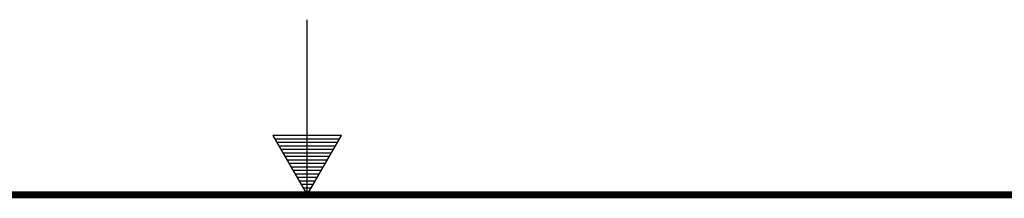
# Model space of a CAD drawing. Header units: inches. Extents: x 0 to 34, y 0 to 22.
# Tile 81 of 105: x 16.2 to 19, y 21.5 to 22. Entities that reach past the tile are written whole.
import ezdxf

# ---------------------------------------------------------------- set-up
doc = ezdxf.new("R2010")
doc.units = ezdxf.units.IN
doc.header["$LTSCALE"] = 1.87
doc.header["$MEASUREMENT"] = 0
doc.layers.get('0').update_dxf_attribs({"linetype": 'CONTINUOUS'})

msp = doc.modelspace()

# ---------------------------------------------------------------- linework, layer by layer
at = {"color": 2, "linetype": 'CONTINUOUS'}
for p, q in [((17, 21.5), (17, 22)), ((16.902, 21.6697), (17, 21.5)), ((17.098, 21.6697), (16.902, 21.6697)), ((16.9076, 21.66), (17.0924, 21.66)), ((16.9134, 21.65), (17.0866, 21.65)), ((17, 21.5), (17.098, 21.6697)), ((16.9192, 21.64), (17.0808, 21.64)), ((16.925, 21.63), (17.0751, 21.63)), ((16.9307, 21.62), (17.0693, 21.62)), ((16.9365, 21.61), (17.0635, 21.61)), ((16.9423, 21.6), (17.0578, 21.6)), ((16.9481, 21.59), (17.052, 21.59)), ((16.9538, 21.58), (17.0462, 21.58)), ((16.9596, 21.57), (17.0404, 21.57)), ((16.9654, 21.56), (17.0347, 21.56)), ((16.9712, 21.55), (17.0289, 21.55)), ((16.9769, 21.54), (17.0231, 21.54)), ((16.9827, 21.53), (17.0173, 21.53)), ((16.9885, 21.52), (17.0116, 21.52)), ((16.9942, 21.51), (17.0058, 21.51))]:
    msp.add_line(p, q, dxfattribs=at)
at = {"color": 7, "linetype": 'CONTINUOUS', "const_width": 0.02}
msp.add_lwpolyline([(33.5, 21.5), (0.5, 21.5)], dxfattribs=at)

doc.saveas('drawing.dxf')
